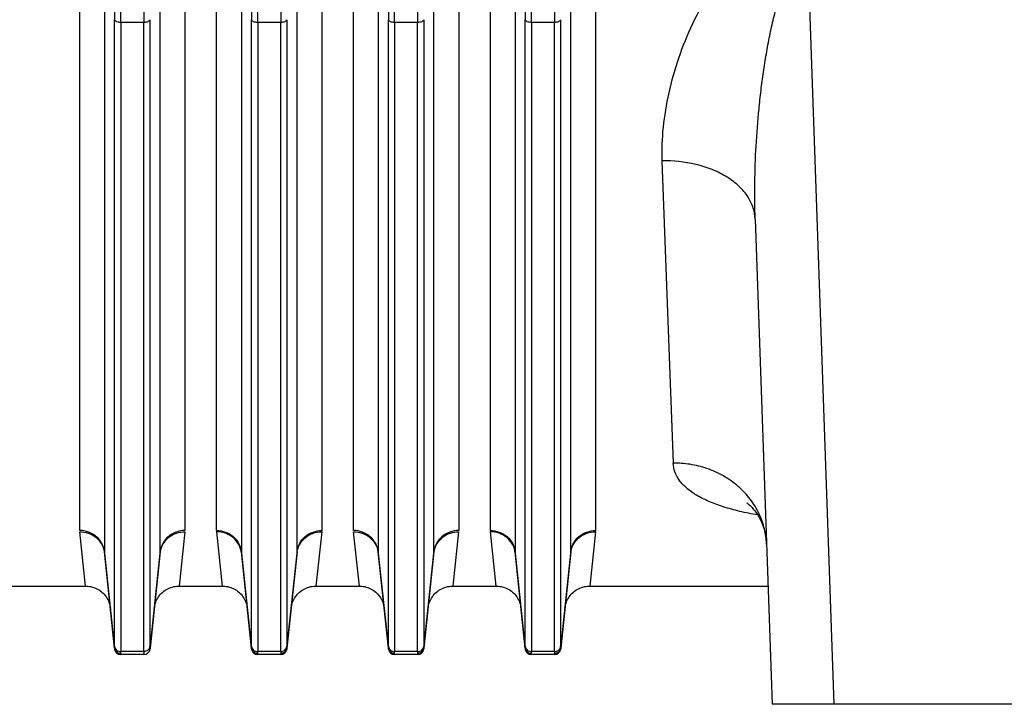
# Model space of a CAD drawing. Extents: x -3157 to 1181, y 8 to 2342.
# Tile 58 of 66: x 446 to 604, y 961 to 1071. Entities that reach past the tile are written whole.
import ezdxf

# ---------------------------------------------------------------- set-up
doc = ezdxf.new("R2010")
doc.units = 0
doc.header["$LTSCALE"] = 65.395
doc.layers.get('0').update_dxf_attribs({"linetype": 'CONTINUOUS'})

msp = doc.modelspace()

# ---------------------------------------------------------------- linework, layer by layer
at = {"color": 2, "linetype": 'CONTINUOUS'}
for p, q in [((455.72, 988.62), (455.72, 1095.75)), ((472.63, 1095.75), (472.63, 988.62)), ((477.72, 988.62), (477.72, 1095.75)), ((494.63, 1095.75), (494.63, 988.62)), ((499.72, 988.62), (499.72, 1095.75)), ((516.63, 1095.75), (516.63, 988.62)), ((521.72, 988.62), (521.72, 1095.75)), ((538.63, 1095.75), (538.63, 988.62)), ((456.67, 979.7), (455.73, 988.4)), ((472.61, 988.4), (471.68, 979.7)), ((478.67, 979.7), (477.73, 988.4)), ((494.61, 988.4), (493.68, 979.7)), ((500.67, 979.7), (499.73, 988.4)), ((516.61, 988.4), (515.68, 979.7)), ((522.67, 979.7), (521.73, 988.4)), ((538.61, 988.4), (537.68, 979.7)), ((461.32, 969.64), (461.33, 969.59)), ((462.32, 968.7), (462.32, 968.75)), ((466.03, 968.75), (466.02, 968.7)), ((467.02, 969.64), (467.02, 969.59)), ((483.32, 969.64), (483.33, 969.59)), ((484.32, 968.7), (484.32, 968.75)), ((488.03, 968.75), (488.02, 968.7)), ((489.02, 969.64), (489.02, 969.59)), ((505.32, 969.64), (505.33, 969.59)), ((506.32, 968.7), (506.32, 968.75)), ((510.03, 968.75), (510.02, 968.7)), ((511.02, 969.64), (511.02, 969.59)), ((527.32, 969.64), (527.33, 969.59)), ((528.32, 968.7), (528.32, 968.75)), ((532.03, 968.75), (532.02, 968.7)), ((533.02, 969.64), (533.02, 969.59))]:
    msp.add_line(p, q, dxfattribs=at)
at = {"color": 9, "linetype": 'CONTINUOUS'}
for p, q in [((459.7, 1094.23), (459.7, 985.18)), ((468.65, 985.18), (468.65, 1094.23)), ((481.7, 1094.23), (481.7, 985.18)), ((490.65, 985.18), (490.65, 1094.23)), ((503.7, 1094.23), (503.7, 985.18)), ((512.65, 985.18), (512.65, 1094.23)), ((525.7, 1094.23), (525.7, 985.18)), ((534.65, 985.18), (534.65, 1094.23)), ((576.97, 960.7), (572.77, 1080.95)), ((461.33, 970.02), (461.33, 1070.69)), ((466.02, 1070.24), (462.33, 1070.24)), ((462.33, 1070.24), (462.33, 969.16)), ((466.02, 969.16), (466.02, 1070.24)), ((467.01, 1070.69), (467.01, 970.02)), ((483.33, 970.02), (483.33, 1070.69)), ((488.02, 1070.24), (484.33, 1070.24)), ((484.33, 1070.24), (484.33, 969.16)), ((488.02, 969.16), (488.02, 1070.24)), ((489.01, 1070.69), (489.01, 970.02)), ((505.33, 970.02), (505.33, 1070.69)), ((510.02, 1070.24), (506.33, 1070.24)), ((506.33, 1070.24), (506.33, 969.16)), ((510.02, 969.16), (510.02, 1070.24)), ((511.01, 1070.69), (511.01, 970.02)), ((527.33, 970.02), (527.33, 1070.69)), ((532.02, 1070.24), (528.33, 1070.24)), ((528.33, 1070.24), (528.33, 969.16)), ((532.02, 969.16), (532.02, 1070.24)), ((533.01, 1070.69), (533.01, 970.02)), ((549.29, 1048.01), (551.11, 999.45)), ((461.32, 969.73), (459.7, 985.18)), ((468.65, 985.18), (467.02, 969.73)), ((483.32, 969.73), (481.7, 985.18)), ((490.65, 985.18), (489.02, 969.73)), ((505.32, 969.73), (503.7, 985.18)), ((512.65, 985.18), (511.02, 969.73)), ((527.32, 969.73), (525.7, 985.18)), ((534.65, 985.18), (533.02, 969.73)), ((466.02, 969.16), (462.33, 969.16)), ((488.02, 969.16), (484.33, 969.16)), ((510.02, 969.16), (506.33, 969.16)), ((532.02, 969.16), (528.33, 969.16))]:
    msp.add_line(p, q, dxfattribs=at)
at = {"color": 6, "linetype": 'CONTINUOUS'}
for p, q in [((564.28, 1038.63), (567, 960.7)), ((459.71, 985), (461.32, 969.64)), ((467.02, 969.64), (468.64, 985)), ((481.71, 985), (483.32, 969.64)), ((489.02, 969.64), (490.64, 985)), ((503.71, 985), (505.32, 969.64)), ((511.02, 969.64), (512.64, 985)), ((525.71, 985), (527.32, 969.64)), ((533.02, 969.64), (534.64, 985)), ((428.01, 979.7), (456.67, 979.7)), ((471.68, 979.7), (478.67, 979.7)), ((493.68, 979.7), (500.67, 979.7)), ((515.68, 979.7), (522.67, 979.7)), ((537.68, 979.7), (566.33, 979.7)), ((466.02, 968.7), (462.32, 968.7)), ((488.02, 968.7), (484.32, 968.7)), ((510.02, 968.7), (506.32, 968.7)), ((532.02, 968.7), (528.32, 968.7)), ((642.35, 960.7), (567, 960.7))]:
    msp.add_line(p, q, dxfattribs=at)
for points in [[(562.99, 992.99), (562.99, 992.99), (562.96, 993.01), (562.97, 993), (562.99, 992.99), (563.04, 992.96), (563.11, 992.91), (563.2, 992.84), (563.31, 992.74), (563.45, 992.62), (563.61, 992.47), (563.79, 992.29), (563.98, 992.07), (564.19, 991.82), (564.41, 991.53), (564.63, 991.21), (564.85, 990.84), (565.08, 990.41), (565.31, 989.94), (565.52, 989.4), (565.71, 988.83), (565.87, 988.22), (565.99, 987.61), (566.06, 986.99), (566.1, 986.45)], [(456.67, 979.7), (456.78, 979.7), (457.03, 979.68), (457.27, 979.65), (457.52, 979.6), (457.76, 979.54), (458, 979.47), (458.23, 979.38), (458.46, 979.27), (458.68, 979.15), (458.89, 979.02), (459.1, 978.87), (459.29, 978.72), (459.47, 978.55), (459.65, 978.37), (459.81, 978.17), (459.96, 977.97), (460.09, 977.76), (460.21, 977.54), (460.32, 977.32), (460.42, 977.09), (460.5, 976.85), (460.56, 976.61), (460.61, 976.36), (460.64, 976.12)], [(467.7, 976.12), (467.74, 976.36), (467.79, 976.61), (467.85, 976.85), (467.93, 977.09), (468.02, 977.32), (468.13, 977.54), (468.25, 977.76), (468.39, 977.97), (468.54, 978.17), (468.7, 978.37), (468.87, 978.55), (469.06, 978.72), (469.25, 978.87), (469.45, 979.02), (469.67, 979.15), (469.89, 979.27), (470.11, 979.38), (470.35, 979.47), (470.58, 979.54), (470.83, 979.6), (471.07, 979.65), (471.32, 979.68), (471.57, 979.7), (471.68, 979.7)], [(478.67, 979.7), (478.78, 979.7), (479.03, 979.68), (479.27, 979.65), (479.52, 979.6), (479.76, 979.54), (480, 979.47), (480.23, 979.38), (480.46, 979.27), (480.68, 979.15), (480.89, 979.02), (481.1, 978.87), (481.29, 978.72), (481.47, 978.55), (481.65, 978.37), (481.81, 978.17), (481.96, 977.97), (482.09, 977.76), (482.21, 977.54), (482.32, 977.32), (482.42, 977.09), (482.5, 976.85), (482.56, 976.61), (482.61, 976.36), (482.64, 976.12)], [(489.7, 976.12), (489.74, 976.36), (489.79, 976.61), (489.85, 976.85), (489.93, 977.09), (490.02, 977.32), (490.13, 977.54), (490.25, 977.76), (490.39, 977.97), (490.54, 978.17), (490.7, 978.37), (490.87, 978.55), (491.06, 978.72), (491.25, 978.87), (491.45, 979.02), (491.67, 979.15), (491.89, 979.27), (492.11, 979.38), (492.35, 979.47), (492.58, 979.54), (492.83, 979.6), (493.07, 979.65), (493.32, 979.68), (493.57, 979.7), (493.68, 979.7)], [(500.67, 979.7), (500.78, 979.7), (501.03, 979.68), (501.27, 979.65), (501.52, 979.6), (501.76, 979.54), (502, 979.47), (502.23, 979.38), (502.46, 979.27), (502.68, 979.15), (502.89, 979.02), (503.1, 978.87), (503.29, 978.72), (503.47, 978.55), (503.65, 978.37), (503.81, 978.17), (503.96, 977.97), (504.09, 977.76), (504.21, 977.54), (504.32, 977.32), (504.42, 977.09), (504.5, 976.85), (504.56, 976.61), (504.61, 976.36), (504.64, 976.12)], [(511.7, 976.12), (511.74, 976.36), (511.79, 976.61), (511.85, 976.85), (511.93, 977.09), (512.02, 977.32), (512.13, 977.54), (512.25, 977.76), (512.39, 977.97), (512.54, 978.17), (512.7, 978.37), (512.87, 978.55), (513.06, 978.72), (513.25, 978.87), (513.45, 979.02), (513.67, 979.15), (513.89, 979.27), (514.11, 979.38), (514.35, 979.47), (514.58, 979.54), (514.83, 979.6), (515.07, 979.65), (515.32, 979.68), (515.57, 979.7), (515.68, 979.7)], [(522.67, 979.7), (522.78, 979.7), (523.03, 979.68), (523.27, 979.65), (523.52, 979.6), (523.76, 979.54), (524, 979.47), (524.23, 979.38), (524.46, 979.27), (524.68, 979.15), (524.89, 979.02), (525.1, 978.87), (525.29, 978.72), (525.47, 978.55), (525.65, 978.37), (525.81, 978.17), (525.96, 977.97), (526.09, 977.76), (526.21, 977.54), (526.32, 977.32), (526.42, 977.09), (526.5, 976.85), (526.56, 976.61), (526.61, 976.36), (526.64, 976.12)], [(533.7, 976.12), (533.74, 976.36), (533.79, 976.61), (533.85, 976.85), (533.93, 977.09), (534.02, 977.32), (534.13, 977.54), (534.25, 977.76), (534.39, 977.97), (534.54, 978.17), (534.7, 978.37), (534.87, 978.55), (535.06, 978.72), (535.25, 978.87), (535.45, 979.02), (535.67, 979.15), (535.89, 979.27), (536.11, 979.38), (536.35, 979.47), (536.58, 979.54), (536.83, 979.6), (537.07, 979.65), (537.32, 979.68), (537.57, 979.7), (537.68, 979.7)]]:
    msp.add_lwpolyline(points, dxfattribs=at)
at = {"color": 2, "linetype": 'CONTINUOUS'}
for centre, radius, start, end in [((479.76, 988.62), 2.04, 180.0415, 186.0201), ((492.59, 988.62), 2.04, 353.9799, 359.9585), ((523.76, 988.62), 2.04, 180.0415, 186.0201), ((536.59, 988.62), 2.04, 353.9799, 359.9585), ((456.1, 984.62), 3.63, 6.0131, 10.0842), ((461.43, 985.18), 1.73, 179.9972, 185.9873), ((472.24, 984.62), 3.62, 169.9923, 173.9872), ((466.92, 985.18), 1.73, 354.0127, 0.0028), ((500.1, 984.62), 3.63, 6.0131, 10.0842), ((505.43, 985.18), 1.73, 179.9972, 185.9873), ((516.24, 984.62), 3.62, 169.9923, 173.9872), ((510.92, 985.18), 1.73, 354.0127, 0.0028), ((462.29, 969.82), 0.969, 185.7805, 190.9317), ((462.32, 969.7), 1, 186, 270), ((462.32, 969.84), 1.01, 264.6592, 269.8596), ((466.02, 969.7), 1, 270, 354), ((466.1, 970.11), 0.918, 342.9942, 353.9631), ((466.17, 969.66), 0.852, 3.025, 4.1941), ((484.29, 969.82), 0.969, 185.7805, 190.9317), ((484.32, 969.7), 1, 186, 270), ((484.32, 969.84), 1.01, 264.6592, 269.8596), ((488.02, 969.7), 1, 270, 354), ((488.05, 969.83), 0.979, 343.621, 354.1918), ((488.17, 969.66), 0.852, 3.025, 4.1941), ((506.29, 969.82), 0.969, 185.7805, 190.9317), ((506.32, 969.7), 1, 186, 270), ((506.32, 969.84), 1.01, 264.6592, 269.8596), ((510.02, 969.7), 1, 270, 354), ((510.05, 969.83), 0.979, 343.621, 354.1918), ((510.17, 969.66), 0.852, 3.025, 4.1941), ((528.29, 969.82), 0.969, 185.7805, 190.9317), ((528.32, 969.7), 1, 186, 270), ((528.32, 969.84), 1.01, 264.6592, 269.8596), ((532.02, 969.7), 1, 270, 354), ((532.05, 969.83), 0.979, 343.621, 354.1918), ((532.17, 969.66), 0.852, 3.025, 4.1941)]:
    msp.add_arc(centre, radius, start, end, dxfattribs=at)
at = {"color": 9, "linetype": 'CONTINUOUS'}
for centre, start, end in [((483.43, 985.18), 179.9972, 185.9873), ((488.92, 985.18), 354.0127, 0.0028), ((527.43, 985.18), 179.9972, 185.9873), ((532.92, 985.18), 354.0127, 0.0028)]:
    msp.add_arc(centre, 1.73, start, end, dxfattribs=at)
for points, knots in [([(572.77, 1086.66), (572.19, 1086.66), (571.01, 1086.57), (568.74, 1086.05), (566.1, 1084.86), (563.37, 1082.88), (561, 1080.57), (558.95, 1078.07), (556.57, 1074.62), (554.13, 1070.12), (551.88, 1064.57), (550.29, 1059), (549.36, 1053.48), (549.22, 1049.81), (549.29, 1048.01)], [0, 0, 0, 0, 0.036096, 0.071983, 0.142479, 0.211287, 0.278553, 0.344487, 0.409239, 0.535447, 0.657568, 0.775643, 0.889707, 1, 1, 1, 1]), ([(564.28, 1038.63), (564.21, 1040.58), (564.18, 1044.5), (564.39, 1050.41), (564.78, 1055.35), (565.21, 1059.31), (565.6, 1062.26), (566.06, 1065.19), (566.6, 1068.09), (567.22, 1070.92), (567.83, 1073.22), (568.39, 1074.99), (568.84, 1076.26), (569.26, 1077.27), (569.62, 1078.03), (570, 1078.74), (570.49, 1079.52), (571.16, 1080.31), (571.81, 1080.76), (572.37, 1080.93), (572.64, 1080.95), (572.77, 1080.95)], [0, 0, 0, 0, 0.131137, 0.26408, 0.398046, 0.46515, 0.532148, 0.59887, 0.66507, 0.730383, 0.794227, 0.825312, 0.855591, 0.884811, 0.898888, 0.912535, 0.938281, 0.961428, 0.981655, 0.990938, 1, 1, 1, 1]), ([(461.25, 1074.55), (461.26, 1074.21), (461.31, 1072.92), (461.33, 1071.64), (461.33, 1070.69)], [0, 0, 0, 0, 0.261306, 1, 1, 1, 1]), ([(462.33, 1070.24), (462.33, 1070.58), (462.32, 1072), (462.28, 1073.43), (462.24, 1074.52)], [0, 0, 0, 0, 0.235467, 1, 1, 1, 1]), ([(466.11, 1074.52), (466.09, 1074.15), (466.04, 1072.72), (466.02, 1071.29), (466.02, 1070.24)], [0, 0, 0, 0, 0.261342, 1, 1, 1, 1]), ([(483.25, 1074.55), (483.26, 1074.21), (483.31, 1072.92), (483.33, 1071.64), (483.33, 1070.69)], [0, 0, 0, 0, 0.261306, 1, 1, 1, 1]), ([(484.33, 1070.24), (484.33, 1070.58), (484.32, 1072), (484.28, 1073.43), (484.24, 1074.52)], [0, 0, 0, 0, 0.235467, 1, 1, 1, 1]), ([(488.11, 1074.52), (488.09, 1074.15), (488.04, 1072.72), (488.02, 1071.29), (488.02, 1070.24)], [0, 0, 0, 0, 0.261342, 1, 1, 1, 1]), ([(505.25, 1074.55), (505.26, 1074.21), (505.31, 1072.92), (505.33, 1071.64), (505.33, 1070.69)], [0, 0, 0, 0, 0.261306, 1, 1, 1, 1]), ([(506.33, 1070.24), (506.33, 1070.58), (506.32, 1072), (506.28, 1073.43), (506.24, 1074.52)], [0, 0, 0, 0, 0.235467, 1, 1, 1, 1]), ([(510.11, 1074.52), (510.09, 1074.15), (510.04, 1072.72), (510.02, 1071.29), (510.02, 1070.24)], [0, 0, 0, 0, 0.261342, 1, 1, 1, 1]), ([(527.25, 1074.55), (527.26, 1074.21), (527.31, 1072.92), (527.33, 1071.64), (527.33, 1070.69)], [0, 0, 0, 0, 0.261306, 1, 1, 1, 1]), ([(528.33, 1070.24), (528.33, 1070.58), (528.32, 1072), (528.28, 1073.43), (528.24, 1074.52)], [0, 0, 0, 0, 0.235467, 1, 1, 1, 1]), ([(532.11, 1074.52), (532.09, 1074.15), (532.04, 1072.72), (532.02, 1071.29), (532.02, 1070.24)], [0, 0, 0, 0, 0.261342, 1, 1, 1, 1]), ([(462.33, 1070.24), (462.21, 1070.24), (461.98, 1070.26), (461.62, 1070.36), (461.36, 1070.54), (461.33, 1070.69)], [0, 0, 0, 0, 0.305862, 0.601798, 1, 1, 1, 1]), ([(467.01, 1070.69), (466.98, 1070.54), (466.72, 1070.36), (466.37, 1070.26), (466.13, 1070.24), (466.02, 1070.24)], [0, 0, 0, 0, 0.398202, 0.694138, 1, 1, 1, 1]), ([(484.33, 1070.24), (484.21, 1070.24), (483.98, 1070.26), (483.62, 1070.36), (483.36, 1070.54), (483.33, 1070.69)], [0, 0, 0, 0, 0.305862, 0.601798, 1, 1, 1, 1]), ([(489.01, 1070.69), (488.98, 1070.54), (488.72, 1070.36), (488.37, 1070.26), (488.13, 1070.24), (488.02, 1070.24)], [0, 0, 0, 0, 0.398202, 0.694138, 1, 1, 1, 1]), ([(506.33, 1070.24), (506.21, 1070.24), (505.98, 1070.26), (505.62, 1070.36), (505.36, 1070.54), (505.33, 1070.69)], [0, 0, 0, 0, 0.305862, 0.601798, 1, 1, 1, 1]), ([(511.01, 1070.69), (510.98, 1070.54), (510.72, 1070.36), (510.37, 1070.26), (510.13, 1070.24), (510.02, 1070.24)], [0, 0, 0, 0, 0.398202, 0.694138, 1, 1, 1, 1]), ([(528.33, 1070.24), (528.21, 1070.24), (527.98, 1070.26), (527.62, 1070.36), (527.36, 1070.54), (527.33, 1070.69)], [0, 0, 0, 0, 0.305862, 0.601798, 1, 1, 1, 1]), ([(533.01, 1070.69), (532.98, 1070.54), (532.72, 1070.36), (532.37, 1070.26), (532.13, 1070.24), (532.02, 1070.24)], [0, 0, 0, 0, 0.398202, 0.694138, 1, 1, 1, 1]), ([(564.28, 1038.63), (564.26, 1039.23), (564.03, 1040.49), (563.16, 1042.31), (561.71, 1044.01), (559.75, 1045.5), (557.38, 1046.68), (553.89, 1047.77), (551.11, 1048.05), (549.29, 1048.01)], [0, 0, 0, 0, 0.092675, 0.194817, 0.309051, 0.436006, 0.573556, 0.717222, 1, 1, 1, 1]), ([(566.1, 986.45), (566.07, 987.26), (565.84, 988.94), (564.97, 991.39), (563.54, 993.73), (561.59, 995.8), (559.21, 997.47), (556.58, 998.65), (553.84, 999.32), (552, 999.46), (551.11, 999.45)], [0, 0, 0, 0, 0.111124, 0.229472, 0.354284, 0.484067, 0.616506, 0.748658, 0.87741, 1, 1, 1, 1]), ([(564.68, 991.12), (563.71, 991.28), (561.85, 991.65), (559.22, 992.37), (556.89, 993.22), (554.91, 994.21), (553.3, 995.33), (552.09, 996.59), (551.32, 997.97), (551.13, 998.97), (551.11, 999.45)], [0, 0, 0, 0, 0.17332, 0.333901, 0.479836, 0.609989, 0.724381, 0.824671, 0.914609, 1, 1, 1, 1]), ([(477.72, 988.62), (478.19, 988.62), (479.17, 988.45), (480.46, 987.71), (481.38, 986.55), (481.65, 985.62), (481.7, 985.18)], [0, 0, 0, 0, 0.24608, 0.507041, 0.763683, 1, 1, 1, 1]), ([(481.71, 985), (481.66, 985.44), (481.39, 986.37), (480.47, 987.52), (479.18, 988.25), (478.2, 988.41), (477.73, 988.4)], [0, 0, 0, 0, 0.236636, 0.493016, 0.753688, 1, 1, 1, 1]), ([(490.64, 985), (490.68, 985.44), (490.96, 986.37), (491.88, 987.52), (493.17, 988.25), (494.14, 988.41), (494.61, 988.4)], [0, 0, 0, 0, 0.236639, 0.493021, 0.75369, 1, 1, 1, 1]), ([(490.65, 985.18), (490.69, 985.62), (490.97, 986.55), (491.89, 987.71), (493.18, 988.45), (494.16, 988.62), (494.63, 988.62)], [0, 0, 0, 0, 0.236317, 0.492959, 0.75392, 1, 1, 1, 1]), ([(521.72, 988.62), (522.19, 988.62), (523.17, 988.45), (524.46, 987.71), (525.38, 986.55), (525.65, 985.62), (525.7, 985.18)], [0, 0, 0, 0, 0.24608, 0.507041, 0.763683, 1, 1, 1, 1]), ([(525.71, 985), (525.66, 985.44), (525.39, 986.37), (524.47, 987.52), (523.18, 988.25), (522.2, 988.41), (521.73, 988.4)], [0, 0, 0, 0, 0.236636, 0.493016, 0.753688, 1, 1, 1, 1]), ([(534.64, 985), (534.68, 985.44), (534.96, 986.37), (535.88, 987.52), (537.17, 988.25), (538.14, 988.41), (538.61, 988.4)], [0, 0, 0, 0, 0.236639, 0.493021, 0.75369, 1, 1, 1, 1]), ([(534.65, 985.18), (534.69, 985.62), (534.97, 986.55), (535.89, 987.71), (537.18, 988.45), (538.16, 988.62), (538.63, 988.62)], [0, 0, 0, 0, 0.236317, 0.492959, 0.75392, 1, 1, 1, 1]), ([(461.33, 969.8), (461.33, 969.8), (461.33, 969.77), (461.33, 969.75), (461.32, 969.73)], [0, 0, 0, 0, 0.272205, 1, 1, 1, 1]), ([(461.33, 970.02), (461.33, 970), (461.33, 969.93), (461.33, 969.86), (461.33, 969.8)], [0, 0, 0, 0, 0.282402, 1, 1, 1, 1]), ([(461.33, 970.02), (461.34, 969.9), (461.41, 969.67), (461.64, 969.38), (461.97, 969.2), (462.21, 969.16), (462.33, 969.16)], [0, 0, 0, 0, 0.236096, 0.492651, 0.753712, 1, 1, 1, 1]), ([(462.32, 968.84), (462.32, 968.86), (462.33, 968.96), (462.33, 969.07), (462.33, 969.16)], [0, 0, 0, 0, 0.19628, 1, 1, 1, 1]), ([(483.33, 969.8), (483.33, 969.8), (483.33, 969.77), (483.33, 969.75), (483.32, 969.73)], [0, 0, 0, 0, 0.272205, 1, 1, 1, 1]), ([(483.33, 970.02), (483.33, 970), (483.33, 969.93), (483.33, 969.86), (483.33, 969.8)], [0, 0, 0, 0, 0.282402, 1, 1, 1, 1]), ([(483.33, 970.02), (483.34, 969.9), (483.41, 969.67), (483.64, 969.38), (483.97, 969.2), (484.21, 969.16), (484.33, 969.16)], [0, 0, 0, 0, 0.236096, 0.492651, 0.753712, 1, 1, 1, 1]), ([(484.32, 968.84), (484.32, 968.86), (484.33, 968.96), (484.33, 969.07), (484.33, 969.16)], [0, 0, 0, 0, 0.19628, 1, 1, 1, 1]), ([(488.02, 969.16), (488.14, 969.16), (488.38, 969.2), (488.7, 969.38), (488.93, 969.67), (489, 969.9), (489.01, 970.02)], [0, 0, 0, 0, 0.246288, 0.507349, 0.763904, 1, 1, 1, 1]), ([(488.02, 969.16), (488.02, 969.12), (488.02, 969.02), (488.02, 968.91), (488.03, 968.84)], [0, 0, 0, 0, 0.303535, 1, 1, 1, 1]), ([(489.02, 969.8), (489.02, 969.82), (489.01, 969.89), (489.01, 969.96), (489.01, 970.02)], [0, 0, 0, 0, 0.217512, 1, 1, 1, 1]), ([(489.02, 969.73), (489.02, 969.73), (489.02, 969.76), (489.02, 969.78), (489.02, 969.8)], [0, 0, 0, 0, 0.227785, 1, 1, 1, 1]), ([(505.33, 969.8), (505.33, 969.8), (505.33, 969.77), (505.33, 969.75), (505.32, 969.73)], [0, 0, 0, 0, 0.272205, 1, 1, 1, 1]), ([(505.33, 970.02), (505.33, 970), (505.33, 969.93), (505.33, 969.86), (505.33, 969.8)], [0, 0, 0, 0, 0.282402, 1, 1, 1, 1]), ([(505.33, 970.02), (505.34, 969.9), (505.41, 969.67), (505.64, 969.38), (505.97, 969.2), (506.21, 969.16), (506.33, 969.16)], [0, 0, 0, 0, 0.236096, 0.492651, 0.753712, 1, 1, 1, 1]), ([(506.32, 968.84), (506.32, 968.86), (506.33, 968.96), (506.33, 969.07), (506.33, 969.16)], [0, 0, 0, 0, 0.19628, 1, 1, 1, 1]), ([(510.02, 969.16), (510.14, 969.16), (510.38, 969.2), (510.7, 969.38), (510.93, 969.67), (511, 969.9), (511.01, 970.02)], [0, 0, 0, 0, 0.246288, 0.507349, 0.763904, 1, 1, 1, 1]), ([(510.02, 969.16), (510.02, 969.12), (510.02, 969.02), (510.02, 968.91), (510.03, 968.84)], [0, 0, 0, 0, 0.303535, 1, 1, 1, 1]), ([(511.02, 969.8), (511.02, 969.82), (511.01, 969.89), (511.01, 969.96), (511.01, 970.02)], [0, 0, 0, 0, 0.217512, 1, 1, 1, 1]), ([(511.02, 969.73), (511.02, 969.73), (511.02, 969.76), (511.02, 969.78), (511.02, 969.8)], [0, 0, 0, 0, 0.227785, 1, 1, 1, 1]), ([(527.33, 969.8), (527.33, 969.8), (527.33, 969.77), (527.33, 969.75), (527.32, 969.73)], [0, 0, 0, 0, 0.272205, 1, 1, 1, 1]), ([(527.33, 970.02), (527.33, 970), (527.33, 969.93), (527.33, 969.86), (527.33, 969.8)], [0, 0, 0, 0, 0.282402, 1, 1, 1, 1]), ([(527.33, 970.02), (527.34, 969.9), (527.41, 969.67), (527.64, 969.38), (527.97, 969.2), (528.21, 969.16), (528.33, 969.16)], [0, 0, 0, 0, 0.236096, 0.492651, 0.753712, 1, 1, 1, 1]), ([(528.32, 968.84), (528.32, 968.86), (528.33, 968.96), (528.33, 969.07), (528.33, 969.16)], [0, 0, 0, 0, 0.19628, 1, 1, 1, 1]), ([(532.02, 969.16), (532.14, 969.16), (532.38, 969.2), (532.7, 969.38), (532.93, 969.67), (533, 969.9), (533.01, 970.02)], [0, 0, 0, 0, 0.246288, 0.507349, 0.763904, 1, 1, 1, 1]), ([(532.02, 969.16), (532.02, 969.12), (532.02, 969.02), (532.02, 968.91), (532.03, 968.84)], [0, 0, 0, 0, 0.303535, 1, 1, 1, 1]), ([(533.02, 969.8), (533.02, 969.82), (533.01, 969.89), (533.01, 969.96), (533.01, 970.02)], [0, 0, 0, 0, 0.217512, 1, 1, 1, 1]), ([(533.02, 969.73), (533.02, 969.73), (533.02, 969.76), (533.02, 969.78), (533.02, 969.8)], [0, 0, 0, 0, 0.227785, 1, 1, 1, 1])]:
    msp.add_open_spline(points, degree=3, knots=knots, dxfattribs=at)
at = {"color": 2, "linetype": 'CONTINUOUS'}
for points, knots in [([(459.7, 985.18), (459.65, 985.64), (459.37, 986.57), (458.46, 987.7), (457.18, 988.44), (456.21, 988.62), (455.72, 988.62)], [0, 0, 0, 0, 0.244819, 0.492956, 0.745134, 1, 1, 1, 1]), ([(455.73, 988.4), (456.18, 988.41), (457.1, 988.27), (458.35, 987.6), (459.28, 986.55), (459.6, 985.68), (459.67, 985.25)], [0, 0, 0, 0, 0.244593, 0.503657, 0.760319, 1, 1, 1, 1]), ([(472.63, 988.62), (472.14, 988.62), (471.16, 988.44), (469.89, 987.7), (468.98, 986.57), (468.69, 985.64), (468.65, 985.18)], [0, 0, 0, 0, 0.254866, 0.507044, 0.755181, 1, 1, 1, 1]), ([(468.67, 985.25), (468.75, 985.68), (469.07, 986.54), (470, 987.6), (471.24, 988.27), (472.17, 988.41), (472.61, 988.4)], [0, 0, 0, 0, 0.239625, 0.496283, 0.755377, 1, 1, 1, 1]), ([(503.7, 985.18), (503.65, 985.64), (503.37, 986.57), (502.46, 987.7), (501.18, 988.44), (500.21, 988.62), (499.72, 988.62)], [0, 0, 0, 0, 0.244819, 0.492956, 0.745134, 1, 1, 1, 1]), ([(499.73, 988.4), (500.18, 988.41), (501.1, 988.27), (502.35, 987.6), (503.28, 986.55), (503.6, 985.68), (503.67, 985.25)], [0, 0, 0, 0, 0.244593, 0.503657, 0.760319, 1, 1, 1, 1]), ([(516.63, 988.62), (516.14, 988.62), (515.16, 988.44), (513.89, 987.7), (512.98, 986.57), (512.69, 985.64), (512.65, 985.18)], [0, 0, 0, 0, 0.254866, 0.507044, 0.755181, 1, 1, 1, 1]), ([(512.67, 985.25), (512.75, 985.68), (513.07, 986.54), (514, 987.6), (515.24, 988.27), (516.17, 988.41), (516.61, 988.4)], [0, 0, 0, 0, 0.239625, 0.496283, 0.755377, 1, 1, 1, 1]), ([(461.32, 969.73), (461.32, 969.72), (461.32, 969.69), (461.32, 969.66), (461.32, 969.64)], [0, 0, 0, 0, 0.291665, 1, 1, 1, 1]), ([(462.23, 968.84), (462.02, 968.86), (461.6, 969.04), (461.38, 969.43), (461.34, 969.64)], [0, 0, 0, 0, 0.502177, 1, 1, 1, 1]), ([(462.32, 968.75), (462.32, 968.75), (462.32, 968.78), (462.32, 968.81), (462.32, 968.84)], [0, 0, 0, 0, 0.204351, 1, 1, 1, 1]), ([(466.98, 969.84), (466.92, 969.65), (466.65, 969.29), (466.23, 969.16), (466.02, 969.16)], [0, 0, 0, 0, 0.493294, 1, 1, 1, 1]), ([(466.02, 969.16), (466.02, 969.12), (466.02, 969.02), (466.02, 968.91), (466.03, 968.84)], [0, 0, 0, 0, 0.303538, 1, 1, 1, 1]), ([(466.03, 968.84), (466.03, 968.83), (466.03, 968.8), (466.03, 968.77), (466.03, 968.75)], [0, 0, 0, 0, 0.296153, 1, 1, 1, 1]), ([(467.02, 969.8), (467.02, 969.82), (467.01, 969.89), (467.01, 969.96), (467.01, 970.02)], [0, 0, 0, 0, 0.217486, 1, 1, 1, 1]), ([(467.02, 969.73), (467.02, 969.73), (467.02, 969.76), (467.02, 969.78), (467.02, 969.8)], [0, 0, 0, 0, 0.227807, 1, 1, 1, 1]), ([(467.02, 969.64), (467.02, 969.64), (467.02, 969.67), (467.02, 969.69), (467.02, 969.71)], [0, 0, 0, 0, 0.214732, 1, 1, 1, 1]), ([(483.32, 969.73), (483.32, 969.72), (483.32, 969.69), (483.32, 969.66), (483.32, 969.64)], [0, 0, 0, 0, 0.291665, 1, 1, 1, 1]), ([(484.23, 968.84), (484.02, 968.86), (483.6, 969.04), (483.38, 969.43), (483.34, 969.64)], [0, 0, 0, 0, 0.502177, 1, 1, 1, 1]), ([(484.32, 968.75), (484.32, 968.75), (484.32, 968.78), (484.32, 968.81), (484.32, 968.84)], [0, 0, 0, 0, 0.204351, 1, 1, 1, 1]), ([(488.99, 969.55), (488.93, 969.35), (488.67, 968.97), (488.23, 968.84), (488.03, 968.84)], [0, 0, 0, 0, 0.50562, 1, 1, 1, 1]), ([(488.03, 968.84), (488.03, 968.83), (488.03, 968.8), (488.03, 968.77), (488.03, 968.75)], [0, 0, 0, 0, 0.296156, 1, 1, 1, 1]), ([(489.02, 969.64), (489.02, 969.64), (489.02, 969.67), (489.02, 969.69), (489.02, 969.71)], [0, 0, 0, 0, 0.214732, 1, 1, 1, 1]), ([(505.32, 969.73), (505.32, 969.72), (505.32, 969.69), (505.32, 969.66), (505.32, 969.64)], [0, 0, 0, 0, 0.291665, 1, 1, 1, 1]), ([(506.23, 968.84), (506.02, 968.86), (505.6, 969.04), (505.38, 969.43), (505.34, 969.64)], [0, 0, 0, 0, 0.502177, 1, 1, 1, 1]), ([(506.32, 968.75), (506.32, 968.75), (506.32, 968.78), (506.32, 968.81), (506.32, 968.84)], [0, 0, 0, 0, 0.204351, 1, 1, 1, 1]), ([(510.99, 969.55), (510.93, 969.35), (510.67, 968.97), (510.23, 968.84), (510.03, 968.84)], [0, 0, 0, 0, 0.50562, 1, 1, 1, 1]), ([(510.03, 968.84), (510.03, 968.83), (510.03, 968.8), (510.03, 968.77), (510.03, 968.75)], [0, 0, 0, 0, 0.296156, 1, 1, 1, 1]), ([(511.02, 969.64), (511.02, 969.64), (511.02, 969.67), (511.02, 969.69), (511.02, 969.71)], [0, 0, 0, 0, 0.214732, 1, 1, 1, 1]), ([(527.32, 969.73), (527.32, 969.72), (527.32, 969.69), (527.32, 969.66), (527.32, 969.64)], [0, 0, 0, 0, 0.291665, 1, 1, 1, 1]), ([(528.23, 968.84), (528.02, 968.86), (527.6, 969.04), (527.38, 969.43), (527.34, 969.64)], [0, 0, 0, 0, 0.502177, 1, 1, 1, 1]), ([(528.32, 968.75), (528.32, 968.75), (528.32, 968.78), (528.32, 968.81), (528.32, 968.84)], [0, 0, 0, 0, 0.204351, 1, 1, 1, 1]), ([(532.99, 969.55), (532.93, 969.35), (532.67, 968.97), (532.23, 968.84), (532.03, 968.84)], [0, 0, 0, 0, 0.50562, 1, 1, 1, 1]), ([(532.03, 968.84), (532.03, 968.83), (532.03, 968.8), (532.03, 968.77), (532.03, 968.75)], [0, 0, 0, 0, 0.296156, 1, 1, 1, 1]), ([(533.02, 969.64), (533.02, 969.64), (533.02, 969.67), (533.02, 969.69), (533.02, 969.71)], [0, 0, 0, 0, 0.214732, 1, 1, 1, 1])]:
    msp.add_open_spline(points, degree=3, knots=knots, dxfattribs=at)

doc.saveas('drawing.dxf')
